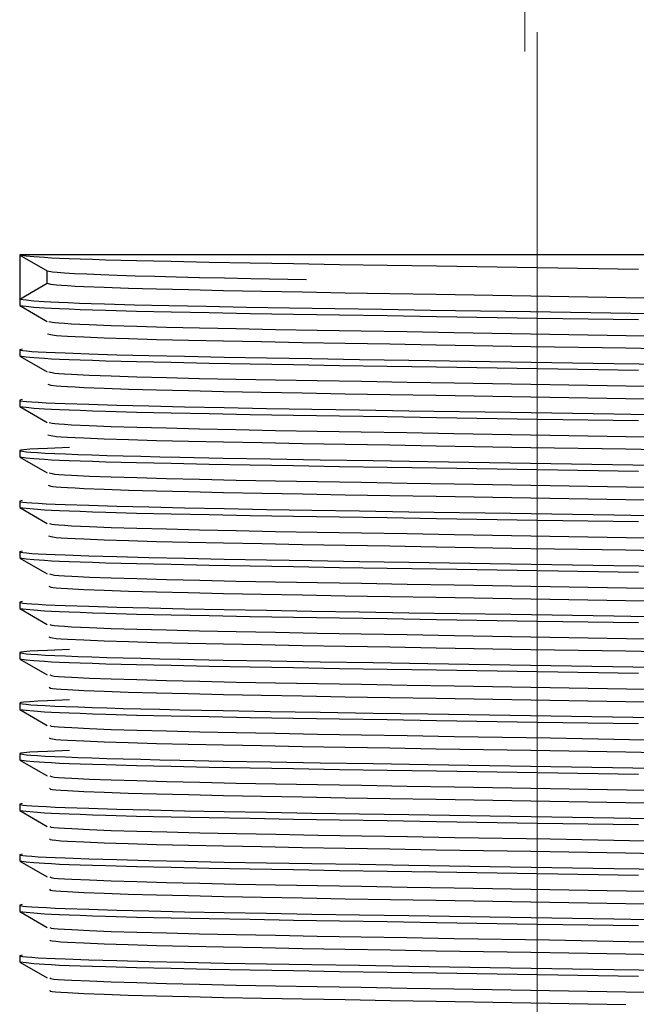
# Model space of a CAD drawing. Header units: millimetres. Extents: x 262469 to 275208, y -32539 to 9411.
# Tile 185 of 256: x 267776 to 267783, y -13712 to -13701. Entities that reach past the tile are written whole.
import ezdxf

# ---------------------------------------------------------------- set-up
doc = ezdxf.new("R2010")
doc.units = ezdxf.units.MM
doc.header["$LTSCALE"] = 100
doc.layers.add('$ IE_TELETECHNIKA', color=5, linetype='Continuous', lineweight=30)

msp = doc.modelspace()

# ---------------------------------------------------------------- linework, layer by layer
at = {"layer": '$ IE_TELETECHNIKA', "color": 0, "linetype": 'Continuous', "lineweight": 5, "ltscale": 4}
msp.add_line((267781.503, -13442.085), (267781.503, -13701.481), dxfattribs=at)
at = {"layer": '$ IE_TELETECHNIKA', "color": 7, "linetype": 'Continuous', "lineweight": 5, "ltscale": 20.32}
msp.add_line((267781.642, -13701.264), (267781.642, -13719.389), dxfattribs=at)
at = {"layer": '$ IE_TELETECHNIKA', "color": 7, "linetype": 'Continuous'}
for p, q in [((267775.83, -13703.764), (267775.83, -13704.26)), ((267787.455, -13703.764), (267775.83, -13703.764)), ((267775.831, -13703.766), (267776.138, -13703.944)), ((267776.136, -13704.083), (267776.136, -13703.943)), ((267775.83, -13704.266), (267775.83, -13704.331)), ((267775.831, -13704.333), (267776.138, -13704.511)), ((267775.83, -13704.827), (267775.83, -13704.898)), ((267775.831, -13704.9), (267776.138, -13705.078)), ((267775.83, -13705.394), (267775.83, -13705.465)), ((267775.831, -13705.467), (267776.138, -13705.645)), ((267775.83, -13705.961), (267775.83, -13706.032)), ((267775.831, -13706.034), (267776.138, -13706.212)), ((267775.83, -13706.528), (267775.83, -13706.599)), ((267775.831, -13706.601), (267776.138, -13706.779)), ((267775.83, -13707.095), (267775.83, -13707.166)), ((267775.831, -13707.168), (267776.138, -13707.346)), ((267775.83, -13707.662), (267775.83, -13707.733)), ((267775.831, -13707.735), (267776.138, -13707.912)), ((267775.83, -13708.229), (267775.83, -13708.3)), ((267775.831, -13708.302), (267776.138, -13708.479)), ((267775.83, -13708.796), (267775.83, -13708.867)), ((267775.831, -13708.869), (267776.138, -13709.046)), ((267775.83, -13709.363), (267775.83, -13709.434)), ((267775.831, -13709.436), (267776.138, -13709.613)), ((267775.83, -13709.93), (267775.83, -13710.001)), ((267775.831, -13710.003), (267776.138, -13710.18)), ((267775.83, -13710.497), (267775.83, -13710.568)), ((267775.831, -13710.57), (267776.138, -13710.747)), ((267775.83, -13711.064), (267775.83, -13711.135)), ((267775.831, -13711.137), (267776.138, -13711.314)), ((267775.83, -13711.631), (267775.83, -13711.702)), ((267775.831, -13711.704), (267776.138, -13711.881))]:
    msp.add_line(p, q, dxfattribs=at)
for points in [[(267775.83, -13703.764), (267775.901, -13703.773), (267775.988, -13703.782), (267776.107, -13703.79), (267776.184, -13703.795), (267776.275, -13703.799), (267776.382, -13703.804), (267776.506, -13703.809), (267776.644, -13703.813), (267776.797, -13703.818), (267777.141, -13703.827), (267777.53, -13703.836), (267777.958, -13703.845), (267778.417, -13703.853), (267778.905, -13703.862), (267779.419, -13703.87), (267779.955, -13703.879), (267780.508, -13703.888), (267781.643, -13703.906), (267782.779, -13703.924)], [(267776.136, -13703.942), (267776.196, -13703.953), (267776.25, -13703.959), (267776.333, -13703.965), (267776.445, -13703.971), (267776.582, -13703.978), (267776.741, -13703.984), (267776.922, -13703.99), (267777.124, -13703.997), (267777.345, -13704.003), (267777.586, -13704.009), (267777.847, -13704.016), (267778.127, -13704.022), (267778.424, -13704.027), (267779.051, -13704.039)], [(267775.83, -13704.26), (267776.001, -13704.161), (267776.136, -13704.083)], [(267776.136, -13704.083), (267776.174, -13704.092), (267776.242, -13704.1), (267776.296, -13704.104), (267776.366, -13704.109), (267776.45, -13704.113), (267776.547, -13704.118), (267776.777, -13704.127), (267777.05, -13704.136), (267777.366, -13704.145), (267777.723, -13704.154), (267778.118, -13704.163), (267778.545, -13704.172), (267779.002, -13704.18), (267779.484, -13704.188), (267779.987, -13704.197), (267780.505, -13704.206), (267781.569, -13704.224), (267782.635, -13704.242), (267783.157, -13704.251)], [(267775.83, -13704.26), (267775.9, -13704.269), (267775.986, -13704.278), (267776.104, -13704.286), (267776.179, -13704.291), (267776.269, -13704.295), (267776.374, -13704.3), (267776.495, -13704.304), (267776.631, -13704.309), (267776.781, -13704.313), (267777.119, -13704.323), (267777.503, -13704.332), (267777.924, -13704.34), (267778.377, -13704.349), (267778.859, -13704.357), (267779.366, -13704.365), (267779.895, -13704.374), (267780.441, -13704.383), (267781.565, -13704.401), (267782.694, -13704.419), (267783.245, -13704.428)], [(267775.83, -13704.331), (267775.901, -13704.34), (267775.988, -13704.349), (267776.107, -13704.357), (267776.184, -13704.362), (267776.275, -13704.366), (267776.382, -13704.371), (267776.506, -13704.375), (267776.644, -13704.38), (267776.797, -13704.385), (267777.141, -13704.394), (267777.53, -13704.403), (267777.958, -13704.412), (267778.417, -13704.42), (267778.905, -13704.429), (267779.419, -13704.437), (267779.955, -13704.446), (267780.508, -13704.455), (267781.643, -13704.473), (267782.779, -13704.491)], [(267776.154, -13704.511), (267776.192, -13704.519), (267776.223, -13704.523), (267776.269, -13704.528), (267776.332, -13704.532), (267776.411, -13704.537), (267776.504, -13704.541), (267776.61, -13704.546), (267776.854, -13704.555), (267777.143, -13704.564), (267777.475, -13704.574), (267777.848, -13704.583), (267778.258, -13704.591), (267778.7, -13704.6), (267779.17, -13704.608), (267779.665, -13704.616), (267780.178, -13704.625), (267780.706, -13704.634), (267781.783, -13704.653), (267782.854, -13704.671)], [(267776.14, -13704.65), (267776.175, -13704.659), (267776.242, -13704.667), (267776.296, -13704.671), (267776.366, -13704.676), (267776.45, -13704.68), (267776.547, -13704.685), (267776.777, -13704.694), (267777.05, -13704.703), (267777.366, -13704.712), (267777.723, -13704.721), (267778.118, -13704.73), (267778.545, -13704.738), (267779.002, -13704.747), (267779.484, -13704.755), (267779.987, -13704.764), (267780.505, -13704.772), (267781.569, -13704.791), (267782.635, -13704.809), (267783.157, -13704.818)], [(267775.855, -13704.821), (267775.828, -13704.829), (267775.837, -13704.834), (267775.863, -13704.838), (267775.906, -13704.842), (267775.964, -13704.847), (267776.037, -13704.851), (267776.124, -13704.856), (267776.225, -13704.86), (267776.34, -13704.865), (267776.606, -13704.875), (267776.919, -13704.884), (267777.279, -13704.893), (267777.681, -13704.902), (267778.124, -13704.911), (267778.602, -13704.92), (267779.11, -13704.928), (267779.644, -13704.937), (267780.198, -13704.946), (267781.342, -13704.964), (267782.5, -13704.983), (267783.069, -13704.992)], [(267775.83, -13704.898), (267775.901, -13704.907), (267775.988, -13704.916), (267776.107, -13704.924), (267776.184, -13704.929), (267776.275, -13704.933), (267776.382, -13704.938), (267776.506, -13704.942), (267776.644, -13704.947), (267776.797, -13704.952), (267777.141, -13704.961), (267777.53, -13704.97), (267777.958, -13704.979), (267778.417, -13704.987), (267778.905, -13704.996), (267779.419, -13705.004), (267779.955, -13705.013), (267780.508, -13705.022), (267781.643, -13705.04), (267782.779, -13705.058)], [(267776.156, -13705.078), (267776.192, -13705.086), (267776.222, -13705.09), (267776.268, -13705.095), (267776.332, -13705.099), (267776.411, -13705.104), (267776.61, -13705.113), (267776.855, -13705.122), (267777.144, -13705.131), (267777.476, -13705.141), (267777.849, -13705.15), (267778.259, -13705.158), (267778.701, -13705.167), (267779.171, -13705.175), (267779.666, -13705.183), (267780.179, -13705.192), (267780.707, -13705.201), (267781.784, -13705.22), (267782.855, -13705.238)], [(267776.143, -13705.217), (267776.176, -13705.226), (267776.241, -13705.234), (267776.295, -13705.238), (267776.366, -13705.243), (267776.45, -13705.247), (267776.548, -13705.252), (267776.777, -13705.261), (267777.05, -13705.27), (267777.366, -13705.279), (267777.723, -13705.288), (267778.118, -13705.297), (267778.545, -13705.305), (267779.002, -13705.314), (267779.485, -13705.322), (267779.987, -13705.331), (267780.505, -13705.339), (267781.569, -13705.358), (267782.636, -13705.376), (267783.157, -13705.385)], [(267775.855, -13705.388), (267775.828, -13705.396), (267775.837, -13705.401), (267775.863, -13705.405), (267775.906, -13705.409), (267775.964, -13705.414), (267776.037, -13705.418), (267776.124, -13705.423), (267776.225, -13705.427), (267776.34, -13705.432), (267776.606, -13705.441), (267776.919, -13705.451), (267777.279, -13705.46), (267777.681, -13705.469), (267778.124, -13705.478), (267778.602, -13705.487), (267779.11, -13705.495), (267779.644, -13705.504), (267780.198, -13705.513), (267781.342, -13705.531), (267782.5, -13705.55), (267783.069, -13705.559)], [(267775.83, -13705.465), (267775.901, -13705.474), (267775.988, -13705.483), (267776.107, -13705.491), (267776.184, -13705.496), (267776.275, -13705.5), (267776.382, -13705.505), (267776.506, -13705.509), (267776.644, -13705.514), (267776.797, -13705.519), (267777.141, -13705.528), (267777.53, -13705.537), (267777.958, -13705.546), (267778.417, -13705.554), (267778.905, -13705.563), (267779.419, -13705.571), (267779.955, -13705.58), (267780.508, -13705.589), (267781.643, -13705.607), (267782.779, -13705.625)], [(267776.158, -13705.645), (267776.191, -13705.653), (267776.221, -13705.657), (267776.267, -13705.662), (267776.331, -13705.666), (267776.41, -13705.671), (267776.61, -13705.68), (267776.854, -13705.689), (267777.142, -13705.698), (267777.474, -13705.707), (267777.848, -13705.716), (267778.257, -13705.725), (267778.7, -13705.734), (267779.17, -13705.742), (267779.664, -13705.75), (267780.178, -13705.759), (267780.706, -13705.768), (267781.783, -13705.787), (267782.855, -13705.805)], [(267776.146, -13705.784), (267776.176, -13705.792), (267776.202, -13705.797), (267776.24, -13705.801), (267776.295, -13705.805), (267776.365, -13705.81), (267776.45, -13705.814), (267776.548, -13705.819), (267776.777, -13705.828), (267777.05, -13705.837), (267777.366, -13705.846), (267777.723, -13705.855), (267778.118, -13705.864), (267778.546, -13705.872), (267779.003, -13705.881), (267779.485, -13705.889), (267779.987, -13705.898), (267780.505, -13705.906), (267781.569, -13705.925), (267782.636, -13705.943), (267783.157, -13705.952)], [(267776.388, -13705.926), (267776.141, -13705.936), (267776.032, -13705.941), (267775.942, -13705.946), (267775.876, -13705.951), (267775.84, -13705.956), (267775.829, -13705.96), (267775.837, -13705.965), (267775.86, -13705.969), (267775.9, -13705.974), (267775.955, -13705.979), (267776.027, -13705.984), (267776.116, -13705.989), (267776.221, -13705.994), (267776.343, -13705.999), (267776.482, -13706.004), (267776.637, -13706.01), (267776.807, -13706.015), (267776.992, -13706.02), (267777.19, -13706.025), (267777.403, -13706.03), (267777.628, -13706.035), (267778.113, -13706.045), (267778.641, -13706.054), (267779.204, -13706.064), (267779.797, -13706.073), (267780.412, -13706.083), (267782.948, -13706.124)], [(267775.83, -13706.032), (267775.901, -13706.041), (267775.988, -13706.049), (267776.107, -13706.058), (267776.184, -13706.063), (267776.275, -13706.067), (267776.382, -13706.072), (267776.506, -13706.076), (267776.644, -13706.081), (267776.797, -13706.086), (267777.141, -13706.095), (267777.53, -13706.104), (267777.958, -13706.113), (267778.417, -13706.121), (267778.905, -13706.129), (267779.419, -13706.138), (267779.955, -13706.147), (267780.508, -13706.156), (267781.643, -13706.174), (267782.779, -13706.192)], [(267776.16, -13706.212), (267776.191, -13706.22), (267776.22, -13706.224), (267776.267, -13706.229), (267776.331, -13706.233), (267776.411, -13706.238), (267776.611, -13706.247), (267776.855, -13706.256), (267777.143, -13706.265), (267777.476, -13706.274), (267777.849, -13706.283), (267778.259, -13706.292), (267778.701, -13706.301), (267779.172, -13706.309), (267779.666, -13706.317), (267780.18, -13706.326), (267780.707, -13706.335), (267781.785, -13706.354), (267782.856, -13706.372)], [(267776.149, -13706.351), (267776.176, -13706.359), (267776.201, -13706.364), (267776.239, -13706.368), (267776.295, -13706.372), (267776.365, -13706.377), (267776.45, -13706.381), (267776.548, -13706.386), (267776.777, -13706.395), (267777.05, -13706.404), (267777.366, -13706.413), (267777.723, -13706.422), (267778.118, -13706.431), (267778.546, -13706.439), (267779.003, -13706.448), (267779.485, -13706.456), (267779.987, -13706.465), (267780.506, -13706.473), (267781.569, -13706.492), (267782.636, -13706.51), (267783.158, -13706.519)], [(267775.855, -13706.522), (267775.828, -13706.53), (267775.837, -13706.535), (267775.863, -13706.539), (267775.906, -13706.543), (267775.964, -13706.548), (267776.037, -13706.552), (267776.124, -13706.557), (267776.225, -13706.561), (267776.34, -13706.566), (267776.606, -13706.575), (267776.919, -13706.585), (267777.279, -13706.594), (267777.681, -13706.603), (267778.124, -13706.612), (267778.602, -13706.621), (267779.11, -13706.629), (267779.644, -13706.638), (267780.198, -13706.647), (267781.342, -13706.665), (267782.5, -13706.684), (267783.069, -13706.693)], [(267775.83, -13706.599), (267775.901, -13706.608), (267775.988, -13706.616), (267776.107, -13706.625), (267776.184, -13706.63), (267776.275, -13706.634), (267776.382, -13706.639), (267776.506, -13706.643), (267776.644, -13706.648), (267776.797, -13706.653), (267777.141, -13706.662), (267777.53, -13706.671), (267777.958, -13706.68), (267778.417, -13706.688), (267778.905, -13706.696), (267779.419, -13706.705), (267779.955, -13706.714), (267780.508, -13706.723), (267781.643, -13706.741), (267782.779, -13706.759)], [(267776.162, -13706.779), (267776.19, -13706.787), (267776.219, -13706.791), (267776.266, -13706.795), (267776.331, -13706.8), (267776.411, -13706.804), (267776.611, -13706.814), (267776.855, -13706.823), (267777.143, -13706.832), (267777.476, -13706.841), (267777.849, -13706.85), (267778.259, -13706.859), (267778.701, -13706.868), (267779.171, -13706.876), (267779.666, -13706.884), (267780.179, -13706.893), (267780.707, -13706.902), (267781.783, -13706.921), (267782.855, -13706.939)], [(267776.152, -13706.918), (267776.176, -13706.926), (267776.2, -13706.931), (267776.239, -13706.935), (267776.294, -13706.939), (267776.365, -13706.944), (267776.45, -13706.948), (267776.548, -13706.953), (267776.777, -13706.962), (267777.05, -13706.971), (267777.366, -13706.98), (267777.723, -13706.989), (267778.118, -13706.998), (267778.546, -13707.006), (267779.003, -13707.015), (267779.485, -13707.023), (267779.987, -13707.031), (267780.506, -13707.04), (267781.57, -13707.059), (267782.636, -13707.077), (267783.158, -13707.086)], [(267775.855, -13707.089), (267775.828, -13707.097), (267775.837, -13707.102), (267775.863, -13707.106), (267775.906, -13707.11), (267775.964, -13707.115), (267776.037, -13707.119), (267776.124, -13707.124), (267776.225, -13707.128), (267776.34, -13707.133), (267776.606, -13707.142), (267776.919, -13707.152), (267777.279, -13707.161), (267777.681, -13707.17), (267778.124, -13707.179), (267778.602, -13707.187), (267779.11, -13707.196), (267779.644, -13707.205), (267780.198, -13707.214), (267781.342, -13707.232), (267782.5, -13707.251), (267783.069, -13707.26)], [(267775.83, -13707.166), (267775.901, -13707.175), (267775.988, -13707.183), (267776.107, -13707.192), (267776.184, -13707.197), (267776.275, -13707.201), (267776.382, -13707.206), (267776.506, -13707.21), (267776.644, -13707.215), (267776.797, -13707.22), (267777.141, -13707.229), (267777.53, -13707.238), (267777.958, -13707.247), (267778.417, -13707.255), (267778.905, -13707.263), (267779.419, -13707.272), (267779.955, -13707.28), (267780.508, -13707.29), (267781.643, -13707.308), (267782.779, -13707.326)], [(267776.164, -13707.346), (267776.189, -13707.354), (267776.218, -13707.358), (267776.266, -13707.362), (267776.331, -13707.367), (267776.412, -13707.371), (267776.612, -13707.381), (267776.856, -13707.39), (267777.144, -13707.399), (267777.477, -13707.408), (267777.85, -13707.417), (267778.26, -13707.426), (267778.702, -13707.435), (267779.173, -13707.443), (267779.667, -13707.451), (267780.181, -13707.46), (267780.708, -13707.469), (267781.785, -13707.488), (267782.857, -13707.506)], [(267776.154, -13707.485), (267776.176, -13707.493), (267776.199, -13707.498), (267776.238, -13707.502), (267776.293, -13707.506), (267776.365, -13707.511), (267776.548, -13707.52), (267776.776, -13707.529), (267777.049, -13707.538), (267777.365, -13707.547), (267777.722, -13707.556), (267778.117, -13707.565), (267778.545, -13707.573), (267779.002, -13707.582), (267779.484, -13707.59), (267779.986, -13707.598), (267780.505, -13707.607), (267781.569, -13707.626), (267782.636, -13707.644), (267783.157, -13707.653)], [(267775.855, -13707.656), (267775.828, -13707.664), (267775.837, -13707.668), (267775.863, -13707.673), (267775.906, -13707.677), (267775.964, -13707.682), (267776.037, -13707.686), (267776.124, -13707.691), (267776.226, -13707.695), (267776.34, -13707.7), (267776.606, -13707.709), (267776.92, -13707.719), (267777.279, -13707.728), (267777.681, -13707.737), (267778.124, -13707.746), (267778.602, -13707.754), (267779.111, -13707.763), (267779.644, -13707.772), (267780.198, -13707.781), (267781.343, -13707.799), (267782.5, -13707.818), (267783.069, -13707.827)], [(267775.83, -13707.733), (267775.901, -13707.742), (267775.988, -13707.75), (267776.107, -13707.759), (267776.184, -13707.764), (267776.275, -13707.768), (267776.382, -13707.773), (267776.506, -13707.777), (267776.644, -13707.782), (267776.797, -13707.787), (267777.141, -13707.796), (267777.53, -13707.805), (267777.958, -13707.814), (267778.417, -13707.822), (267778.905, -13707.83), (267779.419, -13707.839), (267779.955, -13707.847), (267780.508, -13707.856), (267781.643, -13707.875), (267782.779, -13707.893)], [(267776.165, -13707.913), (267776.188, -13707.921), (267776.217, -13707.925), (267776.265, -13707.929), (267776.33, -13707.934), (267776.411, -13707.938), (267776.611, -13707.948), (267776.855, -13707.957), (267777.143, -13707.966), (267777.475, -13707.975), (267777.849, -13707.984), (267778.258, -13707.993), (267778.701, -13708.001), (267779.171, -13708.01), (267779.665, -13708.018), (267780.179, -13708.027), (267780.707, -13708.036), (267781.784, -13708.055), (267782.856, -13708.073)], [(267776.156, -13708.052), (267776.175, -13708.06), (267776.198, -13708.064), (267776.237, -13708.069), (267776.293, -13708.073), (267776.364, -13708.078), (267776.548, -13708.087), (267776.776, -13708.096), (267777.049, -13708.105), (267777.365, -13708.114), (267777.722, -13708.123), (267778.117, -13708.132), (267778.545, -13708.14), (267779.002, -13708.149), (267779.484, -13708.157), (267779.987, -13708.165), (267780.505, -13708.174), (267781.569, -13708.193), (267782.636, -13708.211), (267783.158, -13708.22)], [(267776.388, -13708.193), (267776.141, -13708.204), (267776.032, -13708.209), (267775.942, -13708.214), (267775.876, -13708.219), (267775.84, -13708.223), (267775.829, -13708.228), (267775.837, -13708.233), (267775.86, -13708.237), (267775.9, -13708.242), (267775.955, -13708.247), (267776.027, -13708.252), (267776.116, -13708.257), (267776.221, -13708.262), (267776.343, -13708.267), (267776.482, -13708.272), (267776.637, -13708.277), (267776.807, -13708.283), (267776.992, -13708.288), (267777.19, -13708.293), (267777.403, -13708.298), (267777.628, -13708.303), (267778.113, -13708.313), (267778.641, -13708.322), (267779.204, -13708.331), (267779.797, -13708.341), (267780.412, -13708.351), (267782.948, -13708.392)], [(267775.83, -13708.3), (267775.901, -13708.309), (267775.988, -13708.317), (267776.107, -13708.326), (267776.184, -13708.331), (267776.275, -13708.335), (267776.382, -13708.34), (267776.506, -13708.344), (267776.644, -13708.349), (267776.797, -13708.354), (267777.141, -13708.363), (267777.53, -13708.372), (267777.958, -13708.381), (267778.417, -13708.389), (267778.905, -13708.397), (267779.419, -13708.406), (267779.955, -13708.414), (267780.508, -13708.423), (267781.643, -13708.442), (267782.779, -13708.46)], [(267776.166, -13708.48), (267776.187, -13708.488), (267776.216, -13708.492), (267776.264, -13708.496), (267776.33, -13708.501), (267776.412, -13708.505), (267776.612, -13708.515), (267776.856, -13708.524), (267777.144, -13708.533), (267777.476, -13708.542), (267777.85, -13708.551), (267778.26, -13708.56), (267778.702, -13708.568), (267779.173, -13708.577), (267779.667, -13708.585), (267780.181, -13708.594), (267780.709, -13708.603), (267781.786, -13708.621), (267782.857, -13708.64)], [(267776.158, -13708.619), (267776.175, -13708.627), (267776.197, -13708.631), (267776.236, -13708.636), (267776.293, -13708.64), (267776.365, -13708.645), (267776.548, -13708.654), (267776.776, -13708.663), (267777.048, -13708.672), (267777.365, -13708.681), (267777.722, -13708.69), (267778.117, -13708.699), (267778.545, -13708.707), (267779.002, -13708.716), (267779.484, -13708.724), (267779.987, -13708.732), (267780.505, -13708.741), (267781.569, -13708.76), (267782.636, -13708.778), (267783.158, -13708.787)], [(267776.388, -13708.76), (267776.141, -13708.771), (267776.032, -13708.776), (267775.942, -13708.781), (267775.876, -13708.786), (267775.84, -13708.79), (267775.829, -13708.795), (267775.837, -13708.8), (267775.86, -13708.804), (267775.9, -13708.809), (267775.955, -13708.814), (267776.027, -13708.819), (267776.116, -13708.824), (267776.221, -13708.829), (267776.343, -13708.834), (267776.482, -13708.839), (267776.637, -13708.844), (267776.807, -13708.85), (267776.992, -13708.855), (267777.19, -13708.86), (267777.403, -13708.865), (267777.628, -13708.87), (267778.113, -13708.88), (267778.641, -13708.889), (267779.204, -13708.898), (267779.797, -13708.908), (267780.412, -13708.918), (267782.948, -13708.959)], [(267775.83, -13708.867), (267775.901, -13708.876), (267775.988, -13708.884), (267776.107, -13708.893), (267776.184, -13708.898), (267776.275, -13708.902), (267776.382, -13708.907), (267776.506, -13708.911), (267776.644, -13708.916), (267776.797, -13708.92), (267777.141, -13708.93), (267777.53, -13708.939), (267777.958, -13708.948), (267778.417, -13708.956), (267778.905, -13708.964), (267779.419, -13708.973), (267779.955, -13708.981), (267780.508, -13708.99), (267781.643, -13709.009), (267782.779, -13709.027)], [(267776.167, -13709.046), (267776.186, -13709.055), (267776.215, -13709.059), (267776.264, -13709.063), (267776.331, -13709.068), (267776.412, -13709.072), (267776.613, -13709.082), (267776.856, -13709.091), (267777.144, -13709.1), (267777.477, -13709.109), (267777.85, -13709.118), (267778.26, -13709.127), (267778.702, -13709.135), (267779.173, -13709.144), (267779.667, -13709.152), (267780.18, -13709.161), (267780.708, -13709.17), (267781.785, -13709.188), (267782.856, -13709.207)], [(267776.16, -13709.186), (267776.174, -13709.194), (267776.196, -13709.198), (267776.235, -13709.203), (267776.292, -13709.207), (267776.365, -13709.211), (267776.549, -13709.221), (267776.777, -13709.23), (267777.048, -13709.239), (267777.365, -13709.248), (267777.722, -13709.257), (267778.117, -13709.266), (267778.545, -13709.274), (267779.002, -13709.283), (267779.484, -13709.291), (267779.987, -13709.299), (267780.505, -13709.308), (267781.569, -13709.326), (267782.636, -13709.345), (267783.158, -13709.354)], [(267776.388, -13709.327), (267776.141, -13709.338), (267776.032, -13709.343), (267775.942, -13709.348), (267775.876, -13709.353), (267775.84, -13709.357), (267775.829, -13709.362), (267775.837, -13709.366), (267775.86, -13709.371), (267775.9, -13709.376), (267775.955, -13709.381), (267776.027, -13709.386), (267776.116, -13709.391), (267776.221, -13709.396), (267776.343, -13709.401), (267776.482, -13709.406), (267776.637, -13709.411), (267776.807, -13709.417), (267776.992, -13709.422), (267777.19, -13709.427), (267777.403, -13709.432), (267777.628, -13709.437), (267778.113, -13709.447), (267778.641, -13709.456), (267779.204, -13709.465), (267779.797, -13709.475), (267780.412, -13709.485), (267782.948, -13709.526)], [(267775.83, -13709.434), (267775.901, -13709.443), (267775.988, -13709.451), (267776.107, -13709.46), (267776.184, -13709.464), (267776.275, -13709.469), (267776.382, -13709.474), (267776.506, -13709.478), (267776.644, -13709.483), (267776.797, -13709.487), (267777.141, -13709.497), (267777.53, -13709.506), (267777.958, -13709.515), (267778.417, -13709.523), (267778.905, -13709.531), (267779.419, -13709.54), (267779.955, -13709.548), (267780.508, -13709.557), (267781.643, -13709.576), (267782.779, -13709.594)], [(267776.168, -13709.613), (267776.185, -13709.622), (267776.214, -13709.626), (267776.264, -13709.63), (267776.331, -13709.635), (267776.413, -13709.639), (267776.613, -13709.649), (267776.857, -13709.658), (267777.145, -13709.667), (267777.478, -13709.676), (267777.851, -13709.685), (267778.261, -13709.694), (267778.703, -13709.702), (267779.174, -13709.711), (267779.668, -13709.719), (267780.182, -13709.728), (267780.709, -13709.737), (267781.786, -13709.755), (267782.858, -13709.774)], [(267776.162, -13709.753), (267776.173, -13709.761), (267776.195, -13709.765), (267776.235, -13709.77), (267776.292, -13709.774), (267776.365, -13709.778), (267776.549, -13709.788), (267776.777, -13709.797), (267777.048, -13709.806), (267777.365, -13709.815), (267777.723, -13709.824), (267778.117, -13709.833), (267778.545, -13709.841), (267779.002, -13709.85), (267779.484, -13709.858), (267779.987, -13709.866), (267780.506, -13709.875), (267781.57, -13709.893), (267782.637, -13709.912), (267783.158, -13709.921)], [(267775.855, -13709.924), (267775.828, -13709.932), (267775.837, -13709.936), (267775.863, -13709.941), (267775.906, -13709.945), (267775.964, -13709.949), (267776.037, -13709.954), (267776.124, -13709.959), (267776.225, -13709.963), (267776.34, -13709.968), (267776.606, -13709.977), (267776.919, -13709.987), (267777.279, -13709.996), (267777.681, -13710.005), (267778.124, -13710.014), (267778.602, -13710.022), (267779.11, -13710.031), (267779.644, -13710.039), (267780.198, -13710.048), (267781.342, -13710.067), (267782.5, -13710.086), (267783.069, -13710.095)], [(267775.83, -13710.001), (267775.901, -13710.01), (267775.988, -13710.018), (267776.107, -13710.027), (267776.184, -13710.031), (267776.275, -13710.036), (267776.382, -13710.041), (267776.506, -13710.045), (267776.644, -13710.05), (267776.797, -13710.054), (267777.141, -13710.064), (267777.53, -13710.073), (267777.958, -13710.081), (267778.417, -13710.09), (267778.905, -13710.098), (267779.419, -13710.107), (267779.955, -13710.115), (267780.508, -13710.124), (267781.643, -13710.143), (267782.779, -13710.161)], [(267776.168, -13710.18), (267776.183, -13710.189), (267776.213, -13710.193), (267776.264, -13710.197), (267776.331, -13710.202), (267776.414, -13710.206), (267776.614, -13710.216), (267776.857, -13710.225), (267777.145, -13710.234), (267777.479, -13710.243), (267777.852, -13710.252), (267778.262, -13710.261), (267778.705, -13710.269), (267779.175, -13710.278), (267779.67, -13710.286), (267780.183, -13710.295), (267780.711, -13710.304), (267781.788, -13710.322), (267782.859, -13710.341)], [(267776.163, -13710.32), (267776.172, -13710.328), (267776.194, -13710.332), (267776.234, -13710.337), (267776.292, -13710.341), (267776.365, -13710.345), (267776.549, -13710.355), (267776.777, -13710.364), (267777.048, -13710.373), (267777.365, -13710.382), (267777.723, -13710.391), (267778.117, -13710.4), (267778.545, -13710.408), (267779.002, -13710.416), (267779.485, -13710.425), (267779.987, -13710.433), (267780.506, -13710.442), (267781.57, -13710.46), (267782.637, -13710.479), (267783.159, -13710.488)], [(267775.855, -13710.491), (267775.828, -13710.499), (267775.837, -13710.503), (267775.863, -13710.508), (267775.906, -13710.512), (267775.964, -13710.516), (267776.037, -13710.521), (267776.124, -13710.525), (267776.225, -13710.53), (267776.34, -13710.535), (267776.606, -13710.544), (267776.919, -13710.554), (267777.279, -13710.563), (267777.681, -13710.572), (267778.124, -13710.581), (267778.602, -13710.589), (267779.11, -13710.598), (267779.644, -13710.606), (267780.198, -13710.615), (267781.342, -13710.634), (267782.5, -13710.653), (267783.069, -13710.662)], [(267775.83, -13710.568), (267775.901, -13710.577), (267775.988, -13710.585), (267776.107, -13710.594), (267776.184, -13710.598), (267776.275, -13710.603), (267776.382, -13710.607), (267776.506, -13710.612), (267776.644, -13710.617), (267776.797, -13710.621), (267777.141, -13710.631), (267777.53, -13710.64), (267777.958, -13710.648), (267778.417, -13710.657), (267778.905, -13710.665), (267779.419, -13710.674), (267779.955, -13710.682), (267780.508, -13710.691), (267781.643, -13710.71), (267782.779, -13710.728)], [(267776.168, -13710.747), (267776.181, -13710.756), (267776.212, -13710.76), (267776.262, -13710.764), (267776.331, -13710.769), (267776.413, -13710.773), (267776.613, -13710.782), (267776.855, -13710.792), (267777.143, -13710.801), (267777.476, -13710.81), (267777.85, -13710.819), (267778.26, -13710.828), (267778.702, -13710.836), (267779.172, -13710.845), (267779.667, -13710.853), (267780.18, -13710.862), (267780.708, -13710.871), (267781.784, -13710.889), (267782.856, -13710.908)], [(267776.164, -13710.887), (267776.171, -13710.895), (267776.193, -13710.899), (267776.234, -13710.904), (267776.292, -13710.908), (267776.365, -13710.912), (267776.549, -13710.921), (267776.777, -13710.931), (267777.048, -13710.94), (267777.365, -13710.949), (267777.723, -13710.958), (267778.118, -13710.967), (267778.545, -13710.975), (267779.003, -13710.983), (267779.485, -13710.992), (267779.988, -13711), (267780.506, -13711.009), (267781.57, -13711.027), (267782.637, -13711.046), (267783.159, -13711.055)], [(267775.855, -13711.058), (267775.828, -13711.066), (267775.837, -13711.07), (267775.863, -13711.075), (267775.906, -13711.079), (267775.964, -13711.083), (267776.037, -13711.088), (267776.124, -13711.092), (267776.225, -13711.097), (267776.34, -13711.102), (267776.606, -13711.111), (267776.919, -13711.121), (267777.279, -13711.13), (267777.681, -13711.139), (267778.124, -13711.148), (267778.602, -13711.156), (267779.11, -13711.165), (267779.644, -13711.173), (267780.198, -13711.182), (267781.342, -13711.201), (267782.5, -13711.22), (267783.069, -13711.229)], [(267775.83, -13711.135), (267775.901, -13711.144), (267775.988, -13711.152), (267776.107, -13711.161), (267776.184, -13711.165), (267776.275, -13711.17), (267776.382, -13711.174), (267776.506, -13711.179), (267776.644, -13711.184), (267776.797, -13711.188), (267777.141, -13711.198), (267777.53, -13711.207), (267777.958, -13711.215), (267778.417, -13711.224), (267778.905, -13711.232), (267779.419, -13711.241), (267779.955, -13711.249), (267780.508, -13711.258), (267781.643, -13711.277), (267782.779, -13711.295)], [(267776.168, -13711.314), (267776.18, -13711.323), (267776.211, -13711.327), (267776.262, -13711.331), (267776.331, -13711.336), (267776.414, -13711.34), (267776.613, -13711.349), (267776.855, -13711.359), (267777.143, -13711.368), (267777.476, -13711.377), (267777.849, -13711.386), (267778.259, -13711.395), (267778.7, -13711.403), (267779.17, -13711.412), (267779.664, -13711.42), (267780.177, -13711.429), (267780.704, -13711.438), (267781.78, -13711.456), (267782.851, -13711.475)], [(267776.165, -13711.454), (267776.17, -13711.462), (267776.192, -13711.466), (267776.233, -13711.471), (267776.292, -13711.475), (267776.365, -13711.479), (267776.55, -13711.488), (267776.777, -13711.498), (267777.048, -13711.507), (267777.365, -13711.516), (267777.723, -13711.525), (267778.118, -13711.534), (267778.546, -13711.542), (267779.003, -13711.55), (267779.485, -13711.559), (267779.988, -13711.567), (267780.506, -13711.576), (267781.571, -13711.594), (267782.638, -13711.613), (267783.159, -13711.622)], [(267775.855, -13711.625), (267775.828, -13711.633), (267775.837, -13711.637), (267775.863, -13711.642), (267775.906, -13711.646), (267775.964, -13711.65), (267776.037, -13711.655), (267776.124, -13711.659), (267776.225, -13711.664), (267776.34, -13711.669), (267776.606, -13711.678), (267776.919, -13711.688), (267777.279, -13711.697), (267777.681, -13711.706), (267778.124, -13711.715), (267778.602, -13711.723), (267779.11, -13711.732), (267779.644, -13711.74), (267780.198, -13711.749), (267781.342, -13711.768), (267782.5, -13711.787), (267783.069, -13711.796)], [(267775.83, -13711.702), (267775.901, -13711.71), (267775.988, -13711.719), (267776.107, -13711.728), (267776.184, -13711.732), (267776.275, -13711.737), (267776.382, -13711.741), (267776.506, -13711.746), (267776.644, -13711.751), (267776.797, -13711.755), (267777.141, -13711.765), (267777.53, -13711.774), (267777.958, -13711.782), (267778.417, -13711.791), (267778.905, -13711.799), (267779.419, -13711.808), (267779.955, -13711.816), (267780.508, -13711.825), (267781.643, -13711.844), (267782.779, -13711.862)], [(267776.168, -13711.881), (267776.178, -13711.89), (267776.21, -13711.894), (267776.262, -13711.898), (267776.331, -13711.903), (267776.415, -13711.907), (267776.614, -13711.916), (267776.855, -13711.926), (267777.143, -13711.935), (267777.476, -13711.944), (267777.849, -13711.953), (267778.258, -13711.962), (267778.7, -13711.97), (267779.17, -13711.979), (267779.664, -13711.987), (267780.176, -13711.996), (267780.703, -13712.005), (267781.779, -13712.023), (267782.85, -13712.042)], [(267776.166, -13712.021), (267776.169, -13712.029), (267776.191, -13712.033), (267776.232, -13712.037), (267776.292, -13712.042), (267776.366, -13712.046), (267776.55, -13712.055), (267776.777, -13712.065), (267777.048, -13712.074), (267777.365, -13712.083), (267777.723, -13712.092), (267778.118, -13712.101), (267778.546, -13712.109), (267779.003, -13712.117), (267779.485, -13712.126), (267779.988, -13712.134), (267780.507, -13712.143), (267781.571, -13712.161), (267782.638, -13712.18)]]:
    msp.add_lwpolyline(points, dxfattribs=at)

doc.saveas('drawing.dxf')
